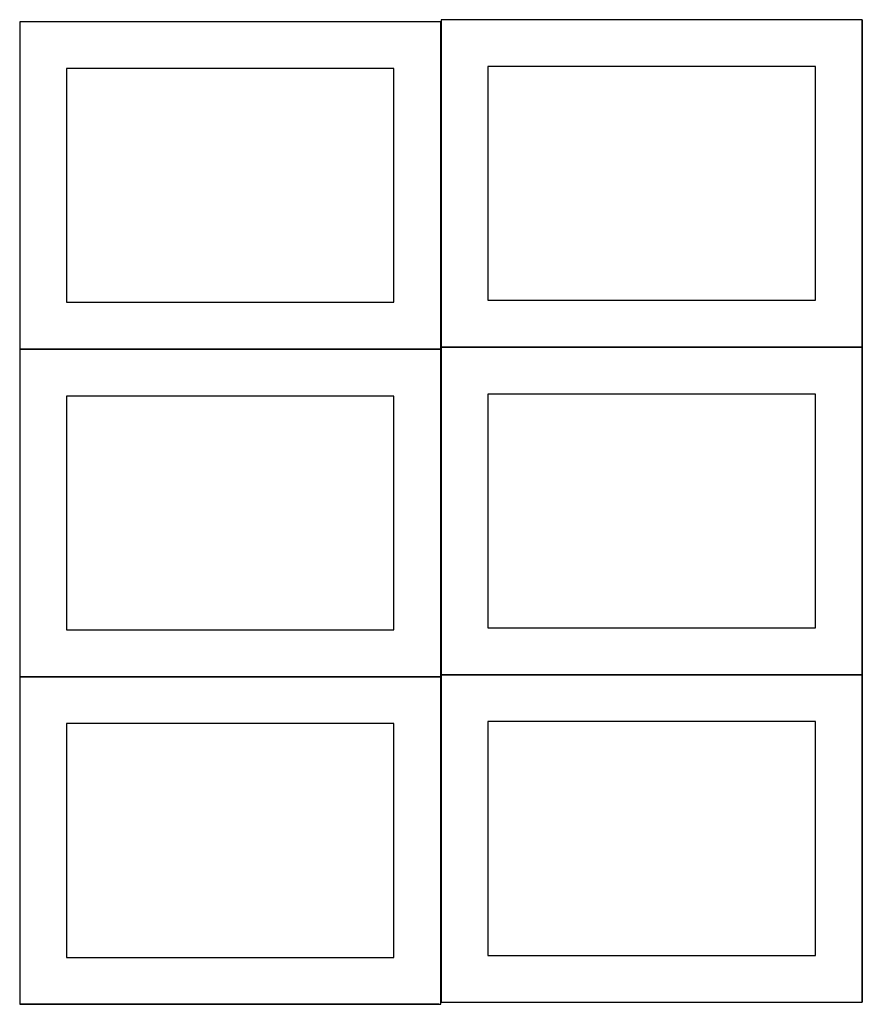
# Model space of a CAD drawing. Header units: millimetres. Extents: x 7 to 1243, y 7 to 2493.
# Tile 5 of 22: x 8 to 548, y 641 to 1273. Entities that reach past the tile are written whole.
import ezdxf

# ---------------------------------------------------------------- set-up
doc = ezdxf.new("R2010")
doc.units = ezdxf.units.MM
doc.layers.add('COMMON', color=5, linetype='CONTINUOUS', true_color=0x0000ff)
doc.layers.add('CUT', color=7, linetype='CONTINUOUS', true_color=0x000000)

msp = doc.modelspace()

# ---------------------------------------------------------------- linework, layer by layer
at = {"layer": 'COMMON'}
for p, q in [((277.941928, 1271.483866), (277.941928, 1062.8048)), ((548.141929, 1272.8048), (548.141929, 1062.8048)), ((278.041929, 1062.704799), (548.041929, 1062.704799)), ((548.141929, 1062.604799), (548.141929, 852.604799)), ((7.841928, 1061.383865), (277.841928, 1061.383865)), ((277.941928, 1061.283865), (277.941928, 852.604799)), ((7.841928, 851.183864), (277.841928, 851.183864)), ((277.941928, 851.083864), (277.941928, 642.404798)), ((278.041929, 852.504798), (548.041929, 852.504798)), ((548.141929, 852.404798), (548.141929, 642.404798)), ((276.520933, 640.983864), (7.841928, 640.983864))]:
    msp.add_line(p, q, dxfattribs=at)
at = {"layer": 'CUT'}
for p, q in [((277.841928, 1271.483866), (7.841928, 1271.483866)), ((7.841928, 1271.483866), (7.841928, 1061.483866)), ((277.841928, 1061.483866), (277.841928, 1271.483866)), ((548.041929, 1272.8048), (278.041929, 1272.8048)), ((278.041929, 1272.8048), (278.041929, 1062.8048)), ((548.041929, 1062.8048), (548.041929, 1272.8048)), ((247.841928, 1241.483866), (37.841928, 1241.483866)), ((37.841928, 1241.483866), (37.841928, 1091.483866)), ((247.841928, 1091.483866), (247.841928, 1241.483866)), ((518.041929, 1242.8048), (308.041929, 1242.8048)), ((308.041929, 1242.8048), (308.041929, 1092.8048)), ((518.041929, 1092.8048), (518.041929, 1242.8048)), ((37.841928, 1091.483866), (247.841928, 1091.483866)), ((308.041929, 1092.8048), (518.041929, 1092.8048)), ((7.841928, 1061.483866), (277.841928, 1061.483866)), ((278.041929, 1062.8048), (548.041929, 1062.8048)), ((548.041929, 1062.604799), (278.041929, 1062.604799)), ((278.041929, 1062.604799), (278.041929, 852.604799)), ((548.041929, 852.604799), (548.041929, 1062.604799)), ((277.841928, 1061.283865), (7.841928, 1061.283865)), ((7.841928, 1061.283865), (7.841928, 851.283865)), ((277.841928, 851.283865), (277.841928, 1061.283865)), ((247.841928, 1031.283865), (37.841928, 1031.283865)), ((37.841928, 1031.283865), (37.841928, 881.283865)), ((247.841928, 881.283865), (247.841928, 1031.283865)), ((518.041929, 1032.604799), (308.041929, 1032.604799)), ((308.041929, 1032.604799), (308.041929, 882.604799)), ((518.041929, 882.604799), (518.041929, 1032.604799)), ((37.841928, 881.283865), (247.841928, 881.283865)), ((308.041929, 882.604799), (518.041929, 882.604799)), ((7.841928, 851.283865), (277.841928, 851.283865)), ((277.841928, 851.083864), (7.841928, 851.083864)), ((7.841928, 851.083864), (7.841928, 641.083864)), ((277.841928, 641.083864), (277.841928, 851.083864)), ((278.041929, 852.604799), (548.041929, 852.604799)), ((548.041929, 852.404798), (278.041929, 852.404798)), ((278.041929, 852.404798), (278.041929, 642.404798)), ((548.041929, 642.404798), (548.041929, 852.404798)), ((518.041929, 822.404798), (308.041929, 822.404798)), ((308.041929, 822.404798), (308.041929, 672.404798)), ((518.041929, 672.404798), (518.041929, 822.404798)), ((247.841928, 821.083864), (37.841928, 821.083864)), ((37.841928, 821.083864), (37.841928, 671.083864)), ((247.841928, 671.083864), (247.841928, 821.083864)), ((37.841928, 671.083864), (247.841928, 671.083864)), ((308.041929, 672.404798), (518.041929, 672.404798)), ((7.841928, 641.083864), (277.841928, 641.083864)), ((278.041929, 642.404798), (548.041929, 642.404798))]:
    msp.add_line(p, q, dxfattribs=at)

doc.saveas('drawing.dxf')
